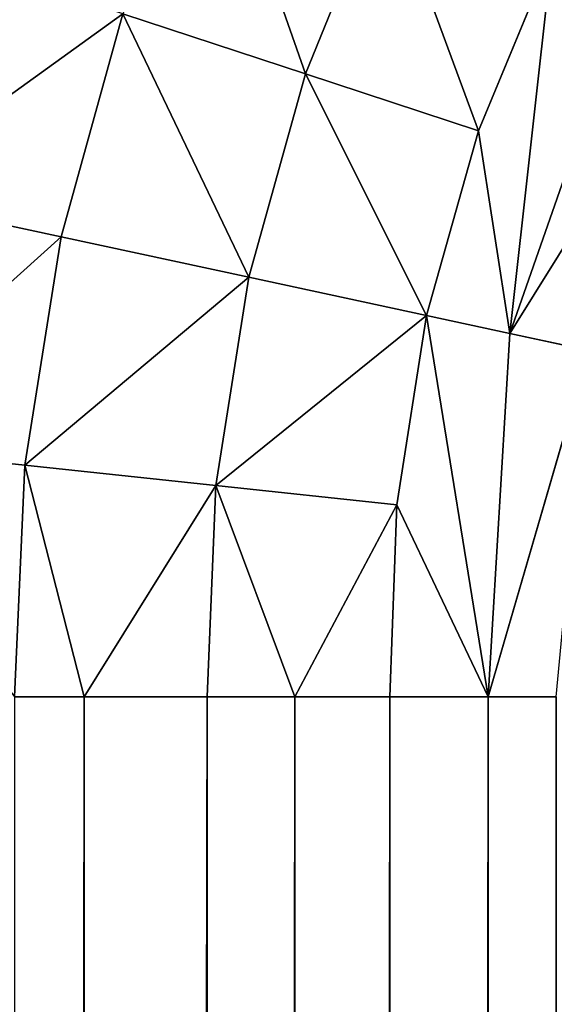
# Model space of a CAD drawing. Extents: x 0 to 700, y 0 to 509.
# Tile 71 of 243: x 28.18 to 30.07, y 313.83 to 317.3. Entities that reach past the tile are written whole.
import ezdxf

# ---------------------------------------------------------------- set-up
doc = ezdxf.new("R2010")
doc.units = 0
doc.header["$LTSCALE"] = 25.4
doc.layers.get('0').update_dxf_attribs({"linetype": 'CONTINUOUS'})

# ---------------------------------------------------------------- blocks, each defined once
blk = doc.blocks.new('5902539864168_-_S_STL')
at = {"color": 0}
for p, q in [((28.1981, 102.8171, 193.321), (27.5113, 102.9577, 193.2481)), ((28.1981, 102.8171, 193.321), (27.5113, 102.9577, 193.2481)), ((28.3263, 102.8175, 192.5147), (27.6517, 102.9577, 192.3697)), ((28.3263, 102.8175, 192.5147), (27.6517, 102.9577, 192.3697)), ((28.1605, 102.8155, 194.1381), (28.1981, 102.8171, 193.321)), ((28.1605, 102.8155, 194.1381), (28.1981, 102.8171, 193.321)), ((28.1605, 102.8155, 194.1381), (28.4071, 102.7396, 194.1381)), ((28.1605, 102.8155, 194.1381), (28.4071, 102.7396, 194.1381)), ((28.1981, 102.8171, 193.321), (28.3263, 102.8175, 192.5147)), ((28.1981, 102.8171, 193.321), (28.3263, 102.8175, 192.5147)), ((28.1981, 102.8171, 193.321), (28.8719, 102.5749, 193.3925)), ((28.1981, 102.8171, 193.321), (28.8719, 102.5749, 193.3925)), ((28.1981, 102.8171, 193.321), (28.4071, 102.7396, 194.1381)), ((28.1981, 102.8171, 193.321), (28.4071, 102.7396, 194.1381)), ((28.3263, 102.8175, 192.5147), (28.5433, 102.8165, 191.7272)), ((28.3263, 102.8175, 192.5147), (28.5433, 102.8165, 191.7272)), ((28.3263, 102.8175, 192.5147), (28.9882, 102.5757, 192.6571)), ((28.3263, 102.8175, 192.5147), (28.9882, 102.5757, 192.6571)), ((28.5433, 102.8165, 191.7272), (29.1881, 102.5733, 191.9394)), ((28.5433, 102.8165, 191.7272), (29.1881, 102.5733, 191.9394)), ((28.5433, 102.8165, 191.7272), (28.9882, 102.5757, 192.6571)), ((28.5433, 102.8165, 191.7272), (28.9882, 102.5757, 192.6571)), ((28.8475, 102.8141, 190.9664), (29.1881, 102.5733, 191.9394)), ((28.8475, 102.8141, 190.9664), (29.1881, 102.5733, 191.9394)), ((28.4071, 102.7396, 194.1381), (28.841, 102.571, 194.1381)), ((28.8719, 102.5749, 193.3925), (28.4071, 102.7396, 194.1381)), ((28.8719, 102.5749, 193.3925), (28.4071, 102.7396, 194.1381)), ((28.4071, 102.7396, 194.1381), (28.841, 102.571, 194.1381)), ((28.4071, 102.7396, 194.1381), (28.4071, 102.7396, 473.1736)), ((28.4071, 102.7396, 194.1381), (28.4071, 102.7396, 473.1736)), ((28.841, 102.571, 194.1381), (28.8719, 102.5749, 193.3925)), ((28.841, 102.571, 194.1381), (28.8719, 102.5749, 193.3925)), ((28.841, 102.571, 194.1381), (29.151, 102.4206, 194.1381)), ((28.841, 102.571, 194.1381), (29.151, 102.4206, 194.1381)), ((28.841, 102.571, 194.1381), (28.8412, 102.5709, 473.1736)), ((28.841, 102.571, 194.1381), (28.8412, 102.5709, 473.1736)), ((28.9882, 102.5757, 192.6571), (28.8719, 102.5749, 193.3925)), ((28.9882, 102.5757, 192.6571), (28.8719, 102.5749, 193.3925)), ((29.151, 102.4206, 194.1381), (28.8719, 102.5749, 193.3925)), ((29.151, 102.4206, 194.1381), (28.8719, 102.5749, 193.3925)), ((29.5108, 102.2338, 193.4603), (28.8719, 102.5749, 193.3925)), ((29.5108, 102.2338, 193.4603), (28.8719, 102.5749, 193.3925)), ((29.6158, 102.2352, 192.7921), (28.9882, 102.5757, 192.6571)), ((29.6158, 102.2352, 192.7921), (28.9882, 102.5757, 192.6571)), ((29.1881, 102.5733, 191.9394), (28.9882, 102.5757, 192.6571)), ((29.1881, 102.5733, 191.9394), (28.9882, 102.5757, 192.6571)), ((29.6158, 102.2352, 192.7921), (29.1881, 102.5733, 191.9394)), ((29.6158, 102.2352, 192.7921), (29.1881, 102.5733, 191.9394)), ((29.7993, 102.2309, 192.1404), (29.1881, 102.5733, 191.9394)), ((29.7993, 102.2309, 192.1404), (29.1881, 102.5733, 191.9394)), ((29.4701, 102.5678, 191.2469), (29.1881, 102.5733, 191.9394)), ((29.4701, 102.5678, 191.2469), (29.1881, 102.5733, 191.9394)), ((29.7993, 102.2309, 192.1404), (29.4701, 102.5678, 191.2469)), ((29.7993, 102.2309, 192.1404), (29.4701, 102.5678, 191.2469)), ((29.151, 102.4206, 194.1381), (29.486, 102.2266, 194.1381)), ((29.5108, 102.2338, 193.4603), (29.151, 102.4206, 194.1381)), ((29.5108, 102.2338, 193.4603), (29.151, 102.4206, 194.1381)), ((29.151, 102.4206, 194.1381), (29.486, 102.2266, 194.1381)), ((29.151, 102.4206, 194.1381), (29.151, 102.4206, 473.1736)), ((29.151, 102.4206, 194.1381), (29.151, 102.4206, 473.1736)), ((29.486, 102.2266, 194.1381), (29.5108, 102.2338, 193.4603)), ((29.486, 102.2266, 194.1381), (29.5108, 102.2338, 193.4603)), ((29.486, 102.2266, 194.1381), (29.8337, 101.9857, 194.1381)), ((29.486, 102.2266, 194.1381), (29.8337, 101.9857, 194.1381)), ((29.486, 102.2266, 194.1381), (29.4861, 102.2265, 473.1736)), ((29.486, 102.2266, 194.1381), (29.4861, 102.2265, 473.1736)), ((29.6158, 102.2352, 192.7921), (29.5108, 102.2338, 193.4603)), ((29.6158, 102.2352, 192.7921), (29.5108, 102.2338, 193.4603)), ((29.8337, 101.9857, 194.1381), (29.5108, 102.2338, 193.4603)), ((29.8337, 101.9857, 194.1381), (29.5108, 102.2338, 193.4603)), ((29.7993, 102.2309, 192.1404), (29.6158, 102.2352, 192.7921)), ((29.6158, 102.2352, 192.7921), (29.9103, 102.0305, 192.8554)), ((29.8337, 101.9857, 194.1381), (29.6158, 102.2352, 192.7921)), ((29.8337, 101.9857, 194.1381), (29.6158, 102.2352, 192.7921)), ((29.6158, 102.2352, 192.7921), (29.9103, 102.0305, 192.8554)), ((29.7993, 102.2309, 192.1404), (29.6158, 102.2352, 192.7921)), ((29.9103, 102.0305, 192.8554), (29.7993, 102.2309, 192.1404)), ((29.9103, 102.0305, 192.8554), (29.7993, 102.2309, 192.1404)), ((30.0599, 102.2209, 191.5126), (29.7993, 102.2309, 192.1404)), ((30.0599, 102.2209, 191.5126), (29.7993, 102.2309, 192.1404)), ((29.9103, 102.0305, 192.8554), (30.0599, 102.2209, 191.5126)), ((29.9103, 102.0305, 192.8554), (30.0599, 102.2209, 191.5126)), ((29.8337, 101.9857, 194.1381), (29.9103, 102.0305, 192.8554)), ((29.8337, 101.9857, 194.1381), (29.9103, 102.0305, 192.8554)), ((29.9103, 102.0305, 192.8554), (30.3362, 102.0124, 191.637)), ((29.9103, 102.0305, 192.8554), (30.3362, 102.0124, 191.637)), ((29.9103, 102.0305, 192.8554), (30.5972, 101.7828, 191.7546)), ((30.1887, 101.8051, 192.9153), (29.9103, 102.0305, 192.8554)), ((30.1887, 101.8051, 192.9153), (29.9103, 102.0305, 192.8554)), ((29.9103, 102.0305, 192.8554), (30.5972, 101.7828, 191.7546)), ((30.1887, 101.8051, 192.9153), (29.8337, 101.9857, 194.1381)), ((29.8337, 101.9857, 194.1381), (30.0739, 101.7917, 194.1381)), ((30.1887, 101.8051, 192.9153), (29.8337, 101.9857, 194.1381)), ((29.8337, 101.9857, 194.1381), (30.0739, 101.7917, 194.1381)), ((29.8337, 101.9857, 194.1381), (29.8337, 101.9857, 473.1736)), ((29.8337, 101.9857, 194.1381), (29.8337, 101.9857, 473.1736))]:
    blk.add_line(p, q, dxfattribs=at)
mesh = blk.add_polyface(dxfattribs=at)
corners = [(5.8292, 103, 89.0513), (350, 103, 116.5513), (694.1707, 103, 89.0513), (346.9612, 103, 116.8172), (35.4535, 103, 184.6354), (33.7016, 103, 185.0729), (32.1062, 103, 185.7495), (30.7018, 103, 186.6255), (29.4424, 103, 187.7283), (28.4097, 103, 188.9963), (27.6463, 103, 190.3453), (27.1371, 103, 191.7417), (26.8672, 103, 193.162), (5.8292, 103, 503.2221), (344.0146, 103, 117.6067), (341.25, 103, 118.8959), (338.7512, 103, 120.6456), (336.5942, 103, 122.8026), (334.8445, 103, 125.3013), (333.5554, 103, 128.066), (332.7659, 103, 131.0125), (332.5, 103, 134.0513), (332.7659, 103, 137.0902), (333.5554, 103, 140.0367), (334.8445, 103, 142.8013), (336.5942, 103, 145.3001), (338.7512, 103, 147.4571), (341.25, 103, 149.2068), (344.0146, 103, 150.496), (346.9612, 103, 151.2855), (350, 103, 151.5513), (37.442, 103, 184.4697), (26.8146, 103, 194.1381), (26.8146, 103, 473.1736), (26.9551, 103, 474.8753), (26.9811, 103, 475.0224), (27.3125, 103, 476.3089), (27.4753, 103, 476.7559), (27.8568, 103, 477.5931), (28.651, 103, 478.8429), (29.5798, 103, 479.868), (30.6657, 103, 480.7268), (30.7295, 103, 480.7689), (31.8807, 103, 481.4002), (32.2955, 103, 481.576), (33.2209, 103, 481.8849), (34.0289, 103, 482.0703), (34.6826, 103, 482.1682), (35.8777, 103, 482.2367), (664.1223, 103, 482.2367), (673.1854, 103, 194.1381), (694.1707, 103, 503.2221), (673.0914, 103, 192.8347), (672.7317, 103, 191.3065), (672.1177, 103, 189.8691), (671.2672, 103, 188.5502), (670.1917, 103, 187.3684), (669.8016, 103, 187.0227), (668.4412, 103, 186.0551), (666.9005, 103, 185.294), (665.2044, 103, 184.7658), (353.0388, 103, 116.8172), (355.9854, 103, 117.6067), (358.75, 103, 118.8959), (361.2488, 103, 120.6456), (363.4058, 103, 122.8026), (365.1554, 103, 125.3013), (366.4446, 103, 128.066), (367.2341, 103, 131.0125), (367.5, 103, 134.0513), (367.2341, 103, 137.0902), (366.4446, 103, 140.0367), (663.399, 103, 184.499), (365.1554, 103, 142.8013), (363.4058, 103, 145.3001), (361.2488, 103, 147.4571), (358.75, 103, 149.2068), (355.9854, 103, 150.496), (353.0388, 103, 151.2855), (662.558, 103, 184.4697), (673.1854, 103, 473.1736), (673.1169, 103, 474.3688), (673.0189, 103, 475.0224), (672.8336, 103, 475.8304), (672.5247, 103, 476.7559), (672.3489, 103, 477.1706), (671.7175, 103, 478.3218), (671.6755, 103, 478.3857), (670.8167, 103, 479.4716), (669.7916, 103, 480.4003), (668.5418, 103, 481.1945), (667.7045, 103, 481.576), (667.2576, 103, 481.7388), (665.9711, 103, 482.0703), (665.8239, 103, 482.0962)]
mesh.append_faces([[corners[k] for k in face] for face in [(0, 1, 2), (1, 0, 3), (4, 0, 5), (5, 0, 6), (6, 0, 7), (7, 0, 8), (8, 0, 9), (9, 0, 10), (10, 0, 11), (11, 0, 12), (3, 4, 14), (14, 4, 15), (15, 4, 16), (16, 4, 17), (17, 4, 18), (18, 4, 19), (19, 4, 20), (20, 4, 21), (21, 4, 22), (22, 4, 23), (23, 4, 24), (24, 4, 25), (25, 4, 26), (26, 4, 27), (27, 4, 28), (28, 4, 29), (29, 4, 30), (12, 13, 32), (32, 13, 33), (33, 13, 34), (34, 13, 35), (35, 13, 36), (36, 13, 37), (37, 13, 38), (38, 13, 39), (39, 13, 40), (40, 13, 41), (41, 13, 42), (42, 13, 43), (43, 13, 44), (44, 13, 45), (45, 13, 46), (46, 13, 47), (47, 13, 48), (48, 13, 49), (2, 50, 51), (50, 2, 52), (52, 2, 53), (53, 2, 54), (54, 2, 55), (55, 2, 56), (56, 2, 57), (57, 2, 58), (58, 2, 59), (59, 2, 60), (61, 2, 1), (60, 71, 72), (72, 30, 79), (79, 30, 31), (51, 49, 13)]], dxfattribs={"vtx0": -1, "vtx1": -1, "color": 0})
mesh.append_faces([[corners[k] for k in face] for face in [(3, 0, 4), (60, 2, 61)]], dxfattribs={"vtx0": -1, "vtx1": -1, "vtx2": -1, "color": 0})
mesh.append_faces([[corners[k] for k in face] for face in [(12, 0, 13), (30, 4, 31), (60, 61, 62), (60, 62, 63), (60, 63, 64), (60, 64, 65), (60, 65, 66), (60, 66, 67), (60, 67, 68), (60, 68, 69), (60, 69, 70), (60, 70, 71), (72, 71, 73), (72, 73, 74), (72, 74, 75), (72, 75, 76), (72, 76, 77), (72, 77, 78), (72, 78, 30), (51, 50, 80), (51, 80, 81), (51, 81, 82), (51, 82, 83), (51, 83, 84), (51, 84, 85), (51, 85, 86), (51, 86, 87), (51, 87, 88), (51, 88, 89), (51, 89, 90), (51, 90, 91), (51, 91, 92), (51, 92, 93), (51, 93, 94), (51, 94, 49)]], dxfattribs={"vtx0": -1, "vtx2": -1, "color": 0})
mesh = blk.add_polyface(dxfattribs=at)
corners = [(28.1605, 102.8155, 194.1381), (28.1981, 102.8171, 193.321), (27.5113, 102.9577, 193.2481)]
mesh.append_faces([[corners[k] for k in face] for face in [(0, 1, 2)]], dxfattribs={"color": 0})
mesh = blk.add_polyface(dxfattribs=at)
corners = [(27.5113, 102.9577, 193.2481), (28.3263, 102.8175, 192.5147), (27.6517, 102.9577, 192.3697), (28.1981, 102.8171, 193.321)]
mesh.append_faces([[corners[k] for k in face] for face in [(0, 1, 2), (1, 0, 3)]], dxfattribs={"vtx0": -1, "color": 0})
mesh = blk.add_polyface(dxfattribs=at)
corners = [(27.6517, 102.9577, 192.3697), (28.5433, 102.8165, 191.7272), (27.8861, 102.9575, 191.511), (28.3263, 102.8175, 192.5147)]
mesh.append_faces([[corners[k] for k in face] for face in [(0, 1, 2), (1, 0, 3)]], dxfattribs={"vtx0": -1, "color": 0})
mesh = blk.add_polyface(dxfattribs=at)
corners = [(28.4071, 102.7396, 194.1381), (28.1981, 102.8171, 193.321), (28.1605, 102.8155, 194.1381)]
mesh.append_faces([[corners[k] for k in face] for face in [(0, 1, 2)]], dxfattribs={"color": 0})
mesh = blk.add_polyface(dxfattribs=at)
corners = [(28.1606, 102.8154, 473.1736), (28.4071, 102.7396, 194.1381), (28.1605, 102.8155, 194.1381), (28.4071, 102.7396, 473.1736)]
mesh.append_faces([[corners[k] for k in face] for face in [(0, 1, 2), (1, 0, 3)]], dxfattribs={"vtx0": -1, "color": 0})
mesh = blk.add_polyface(dxfattribs=at)
corners = [(28.1981, 102.8171, 193.321), (28.9882, 102.5757, 192.6571), (28.3263, 102.8175, 192.5147), (28.8719, 102.5749, 193.3925)]
mesh.append_faces([[corners[k] for k in face] for face in [(0, 1, 2), (1, 0, 3)]], dxfattribs={"vtx0": -1, "color": 0})
mesh = blk.add_polyface(dxfattribs=at)
corners = [(28.4071, 102.7396, 194.1381), (28.8719, 102.5749, 193.3925), (28.1981, 102.8171, 193.321)]
mesh.append_faces([[corners[k] for k in face] for face in [(0, 1, 2)]], dxfattribs={"color": 0})
mesh = blk.add_polyface(dxfattribs=at)
corners = [(28.9882, 102.5757, 192.6571), (28.5433, 102.8165, 191.7272), (28.3263, 102.8175, 192.5147)]
mesh.append_faces([[corners[k] for k in face] for face in [(0, 1, 2)]], dxfattribs={"color": 0})
mesh = blk.add_polyface(dxfattribs=at)
corners = [(29.1881, 102.5733, 191.9394), (28.8475, 102.8141, 190.9664), (28.5433, 102.8165, 191.7272)]
mesh.append_faces([[corners[k] for k in face] for face in [(0, 1, 2)]], dxfattribs={"color": 0})
mesh = blk.add_polyface(dxfattribs=at)
corners = [(28.9882, 102.5757, 192.6571), (29.1881, 102.5733, 191.9394), (28.5433, 102.8165, 191.7272)]
mesh.append_faces([[corners[k] for k in face] for face in [(0, 1, 2)]], dxfattribs={"color": 0})
mesh = blk.add_polyface(dxfattribs=at)
corners = [(29.1881, 102.5733, 191.9394), (29.4701, 102.5678, 191.2469), (28.8475, 102.8141, 190.9664)]
mesh.append_faces([[corners[k] for k in face] for face in [(0, 1, 2)]], dxfattribs={"color": 0})
mesh = blk.add_polyface(dxfattribs=at)
corners = [(28.841, 102.571, 194.1381), (28.8719, 102.5749, 193.3925), (28.4071, 102.7396, 194.1381)]
mesh.append_faces([[corners[k] for k in face] for face in [(0, 1, 2)]], dxfattribs={"color": 0})
mesh = blk.add_polyface(dxfattribs=at)
corners = [(28.4071, 102.7396, 473.1736), (28.841, 102.571, 194.1381), (28.4071, 102.7396, 194.1381), (28.8412, 102.5709, 473.1736)]
mesh.append_faces([[corners[k] for k in face] for face in [(0, 1, 2), (1, 0, 3)]], dxfattribs={"vtx0": -1, "color": 0})
mesh = blk.add_polyface(dxfattribs=at)
corners = [(29.151, 102.4206, 194.1381), (28.8719, 102.5749, 193.3925), (28.841, 102.571, 194.1381)]
mesh.append_faces([[corners[k] for k in face] for face in [(0, 1, 2)]], dxfattribs={"color": 0})
mesh = blk.add_polyface(dxfattribs=at)
corners = [(28.8412, 102.5709, 473.1736), (29.151, 102.4206, 194.1381), (28.841, 102.571, 194.1381), (29.151, 102.4206, 473.1736)]
mesh.append_faces([[corners[k] for k in face] for face in [(0, 1, 2), (1, 0, 3)]], dxfattribs={"vtx0": -1, "color": 0})
mesh = blk.add_polyface(dxfattribs=at)
corners = [(28.8719, 102.5749, 193.3925), (29.6158, 102.2352, 192.7921), (28.9882, 102.5757, 192.6571), (29.5108, 102.2338, 193.4603)]
mesh.append_faces([[corners[k] for k in face] for face in [(0, 1, 2), (1, 0, 3)]], dxfattribs={"vtx0": -1, "color": 0})
mesh = blk.add_polyface(dxfattribs=at)
corners = [(29.151, 102.4206, 194.1381), (29.5108, 102.2338, 193.4603), (28.8719, 102.5749, 193.3925)]
mesh.append_faces([[corners[k] for k in face] for face in [(0, 1, 2)]], dxfattribs={"color": 0})
mesh = blk.add_polyface(dxfattribs=at)
corners = [(29.6158, 102.2352, 192.7921), (29.1881, 102.5733, 191.9394), (28.9882, 102.5757, 192.6571)]
mesh.append_faces([[corners[k] for k in face] for face in [(0, 1, 2)]], dxfattribs={"color": 0})
mesh = blk.add_polyface(dxfattribs=at)
corners = [(29.6158, 102.2352, 192.7921), (29.7993, 102.2309, 192.1404), (29.1881, 102.5733, 191.9394)]
mesh.append_faces([[corners[k] for k in face] for face in [(0, 1, 2)]], dxfattribs={"color": 0})
mesh = blk.add_polyface(dxfattribs=at)
corners = [(29.7993, 102.2309, 192.1404), (29.4701, 102.5678, 191.2469), (29.1881, 102.5733, 191.9394)]
mesh.append_faces([[corners[k] for k in face] for face in [(0, 1, 2)]], dxfattribs={"color": 0})
mesh = blk.add_polyface(dxfattribs=at)
corners = [(29.7993, 102.2309, 192.1404), (30.0599, 102.2209, 191.5126), (29.4701, 102.5678, 191.2469)]
mesh.append_faces([[corners[k] for k in face] for face in [(0, 1, 2)]], dxfattribs={"color": 0})
mesh = blk.add_polyface(dxfattribs=at)
corners = [(29.486, 102.2266, 194.1381), (29.5108, 102.2338, 193.4603), (29.151, 102.4206, 194.1381)]
mesh.append_faces([[corners[k] for k in face] for face in [(0, 1, 2)]], dxfattribs={"color": 0})
mesh = blk.add_polyface(dxfattribs=at)
corners = [(29.151, 102.4206, 473.1736), (29.486, 102.2266, 194.1381), (29.151, 102.4206, 194.1381), (29.4861, 102.2265, 473.1736)]
mesh.append_faces([[corners[k] for k in face] for face in [(0, 1, 2), (1, 0, 3)]], dxfattribs={"vtx0": -1, "color": 0})
mesh = blk.add_polyface(dxfattribs=at)
corners = [(29.8337, 101.9857, 194.1381), (29.5108, 102.2338, 193.4603), (29.486, 102.2266, 194.1381)]
mesh.append_faces([[corners[k] for k in face] for face in [(0, 1, 2)]], dxfattribs={"color": 0})
mesh = blk.add_polyface(dxfattribs=at)
corners = [(29.4861, 102.2265, 473.1736), (29.8337, 101.9857, 194.1381), (29.486, 102.2266, 194.1381), (29.8337, 101.9857, 473.1736)]
mesh.append_faces([[corners[k] for k in face] for face in [(0, 1, 2), (1, 0, 3)]], dxfattribs={"vtx0": -1, "color": 0})
mesh = blk.add_polyface(dxfattribs=at)
corners = [(29.8337, 101.9857, 194.1381), (29.6158, 102.2352, 192.7921), (29.5108, 102.2338, 193.4603)]
mesh.append_faces([[corners[k] for k in face] for face in [(0, 1, 2)]], dxfattribs={"color": 0})
mesh = blk.add_polyface(dxfattribs=at)
corners = [(29.9103, 102.0305, 192.8554), (29.7993, 102.2309, 192.1404), (29.6158, 102.2352, 192.7921)]
mesh.append_faces([[corners[k] for k in face] for face in [(0, 1, 2)]], dxfattribs={"color": 0})
mesh = blk.add_polyface(dxfattribs=at)
corners = [(29.8337, 101.9857, 194.1381), (29.9103, 102.0305, 192.8554), (29.6158, 102.2352, 192.7921)]
mesh.append_faces([[corners[k] for k in face] for face in [(0, 1, 2)]], dxfattribs={"color": 0})
mesh = blk.add_polyface(dxfattribs=at)
corners = [(29.9103, 102.0305, 192.8554), (30.0599, 102.2209, 191.5126), (29.7993, 102.2309, 192.1404)]
mesh.append_faces([[corners[k] for k in face] for face in [(0, 1, 2)]], dxfattribs={"color": 0})
mesh = blk.add_polyface(dxfattribs=at)
corners = [(29.9103, 102.0305, 192.8554), (30.3362, 102.0124, 191.637), (30.0599, 102.2209, 191.5126)]
mesh.append_faces([[corners[k] for k in face] for face in [(0, 1, 2)]], dxfattribs={"color": 0})
mesh = blk.add_polyface(dxfattribs=at)
corners = [(29.8337, 101.9857, 194.1381), (30.1887, 101.8051, 192.9153), (29.9103, 102.0305, 192.8554)]
mesh.append_faces([[corners[k] for k in face] for face in [(0, 1, 2)]], dxfattribs={"color": 0})
mesh = blk.add_polyface(dxfattribs=at)
corners = [(29.9103, 102.0305, 192.8554), (30.5972, 101.7828, 191.7546), (30.3362, 102.0124, 191.637)]
mesh.append_faces([[corners[k] for k in face] for face in [(0, 1, 2)]], dxfattribs={"color": 0})
mesh = blk.add_polyface(dxfattribs=at)
corners = [(30.1887, 101.8051, 192.9153), (30.5972, 101.7828, 191.7546), (29.9103, 102.0305, 192.8554)]
mesh.append_faces([[corners[k] for k in face] for face in [(0, 1, 2)]], dxfattribs={"color": 0})
mesh = blk.add_polyface(dxfattribs=at)
corners = [(30.0739, 101.7917, 194.1381), (30.1887, 101.8051, 192.9153), (29.8337, 101.9857, 194.1381)]
mesh.append_faces([[corners[k] for k in face] for face in [(0, 1, 2)]], dxfattribs={"color": 0})
mesh = blk.add_polyface(dxfattribs=at)
corners = [(29.8337, 101.9857, 473.1736), (30.0739, 101.7917, 194.1381), (29.8337, 101.9857, 194.1381), (30.074, 101.7916, 473.1736)]
mesh.append_faces([[corners[k] for k in face] for face in [(0, 1, 2), (1, 0, 3)]], dxfattribs={"vtx0": -1, "color": 0})

msp = doc.modelspace()

# ---------------------------------------------------------------- block references
at = {"color": 254, "extrusion": (0, -1, 6.12323e-17)}
msp.add_blockref('5902539864168_-_S_STL', (0, 0, -509.0513), dxfattribs=at)

doc.saveas('drawing.dxf')
